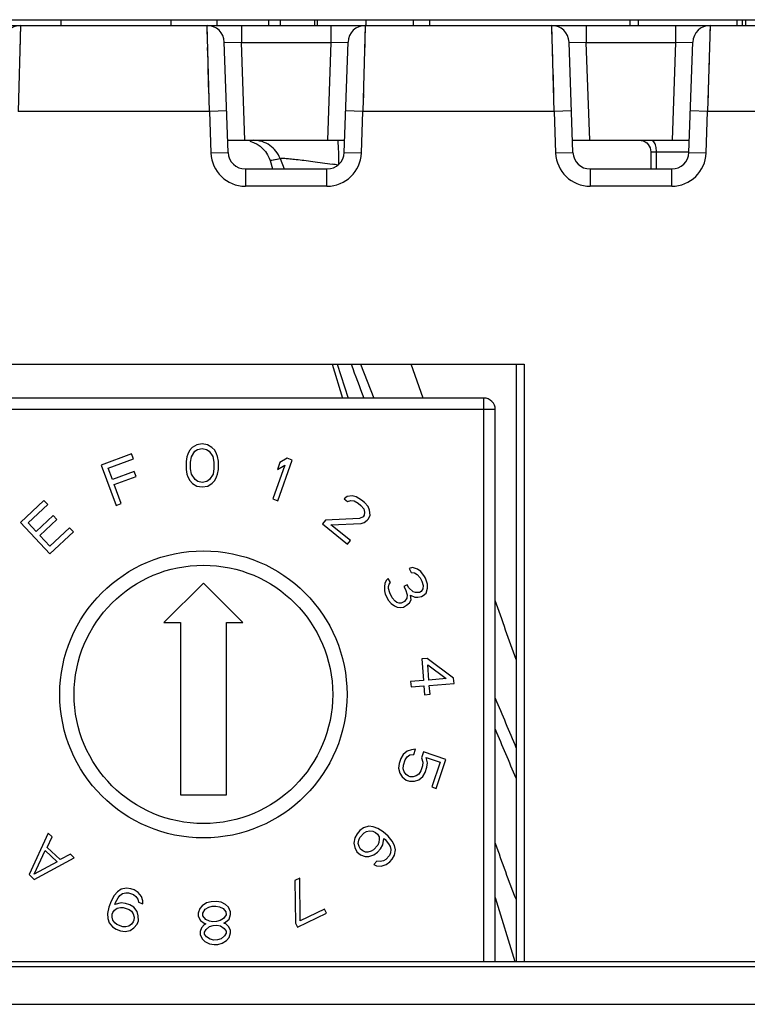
# Model space of a CAD drawing. Header units: millimetres. Extents: x 0 to 594, y 0 to 420.
# Tile 100 of 104: x 332 to 344, y 366 to 383. Entities that reach past the tile are written whole.
import ezdxf

# ---------------------------------------------------------------- set-up
doc = ezdxf.new("R2010")
doc.units = ezdxf.units.MM
doc.header["$LTSCALE"] = 32.67
doc.layers.get('0').update_dxf_attribs({"linetype": 'CONTINUOUS'})

msp = doc.modelspace()

# ---------------------------------------------------------------- linework, layer by layer
at = {"color": 7, "linetype": 'CONTINUOUS'}
for p, q in [((319.40799, 383.10778), (375.28869, 383.10778)), ((321.34834, 383.20778), (366.62898, 383.20778)), ((332.4326, 383.10778), (332.4326, 383.20778)), ((334.34834, 383.10778), (334.34834, 383.20778)), ((335.14834, 383.10778), (335.14834, 383.20778)), ((336.04834, 383.10778), (336.04834, 383.20778)), ((336.24834, 383.10778), (336.24834, 383.20778)), ((336.84904, 383.10778), (336.84904, 383.20778)), ((336.89291, 383.10778), (336.89291, 383.20778)), ((338.84834, 383.10778), (338.84834, 383.20778)), ((342.3365, 383.10778), (342.3365, 383.20778)), ((342.47857, 383.10778), (342.47857, 383.20778)), ((344.19792, 383.10778), (344.19792, 383.20778)), ((344.29194, 383.10778), (344.29194, 383.20778)), ((344.34834, 383.10778), (344.34834, 383.20778)), ((335.33823, 380.89731), (335.27115, 382.81825)), ((337.35845, 380.89731), (337.42553, 382.81825)), ((341.33823, 380.89731), (341.27115, 382.81825)), ((343.35845, 380.89731), (343.42553, 382.81825)), ((335.33088, 381.10778), (337.3658, 381.10778)), ((341.33088, 381.10778), (343.3658, 381.10778)), ((342.69368, 380.90929), (342.69596, 380.60778)), ((336.06758, 380.75391), (336.11223, 380.60778)), ((335.63805, 380.60778), (337.05864, 380.60778)), ((341.63805, 380.60778), (343.05864, 380.60778)), ((319.96834, 377.20778), (340.48834, 377.20778)), ((337.15112, 377.20778), (337.3314, 376.61778)), ((337.23651, 377.20773), (337.42756, 376.6176)), ((337.23667, 377.20778), (337.42812, 376.61778)), ((340.34834, 377.20778), (340.34834, 366.80778)), ((340.48834, 377.20778), (340.48834, 366.80778)), ((339.78834, 376.61778), (330.02834, 376.61778)), ((339.98834, 366.80778), (339.98834, 376.41778)), ((334.66713, 375.70734), (334.63621, 375.64335)), ((334.71375, 375.75546), (334.66713, 375.70734)), ((334.79162, 375.80375), (334.71375, 375.75546)), ((334.76096, 375.69188), (334.80766, 375.72404)), ((334.88528, 375.8202), (334.79162, 375.80375)), ((334.80766, 375.72404), (334.8857, 375.74041)), ((334.97912, 375.80474), (334.88528, 375.8202)), ((334.8857, 375.74041), (334.96391, 375.72487)), ((334.96391, 375.72487), (335.01096, 375.6932)), ((335.05749, 375.75728), (334.97912, 375.80474)), ((335.10462, 375.70966), (335.05749, 375.75728)), ((335.13621, 375.64599), (335.10462, 375.70966)), ((333.65914, 375.64703), (333.13155, 375.45194)), ((333.25269, 375.39466), (333.69234, 375.55723)), ((333.69234, 375.55723), (333.65914, 375.64703)), ((334.62084, 375.5954), (334.60564, 375.51553)), ((334.63621, 375.64335), (334.62084, 375.5954)), ((334.68385, 375.49998), (334.69897, 375.59581)), ((334.69897, 375.59581), (334.76096, 375.69188)), ((335.01096, 375.6932), (335.07396, 375.59779)), ((335.07396, 375.59779), (335.09009, 375.50213)), ((335.15208, 375.5982), (335.13621, 375.64599)), ((335.16813, 375.5185), (335.15208, 375.5982)), ((336.20393, 374.83125), (336.45456, 375.53813)), ((336.3662, 375.56946), (336.24051, 375.49551)), ((336.45456, 375.53813), (336.3662, 375.56946)), ((333.13155, 375.45194), (333.39167, 374.7485)), ((333.32463, 375.20009), (333.25269, 375.39466)), ((334.60564, 375.51553), (334.6064, 375.37191)), ((334.6064, 375.37191), (334.62244, 375.29221)), ((334.68444, 375.38828), (334.68385, 375.49998)), ((334.70057, 375.29262), (334.68444, 375.38828)), ((335.09068, 375.39043), (335.07556, 375.2946)), ((335.09009, 375.50213), (335.09068, 375.39043)), ((335.15369, 375.29502), (335.16889, 375.37488)), ((335.16889, 375.37488), (335.16813, 375.5185)), ((336.32354, 375.44914), (336.11557, 374.86258)), ((336.24051, 375.49551), (336.19785, 375.37519)), ((336.19785, 375.37519), (336.32354, 375.44914)), ((333.70567, 375.34098), (333.32463, 375.20009)), ((333.35784, 375.11028), (333.73887, 375.25118)), ((333.73887, 375.25118), (333.70567, 375.34098)), ((334.62244, 375.29221), (334.63832, 375.24442)), ((334.63832, 375.24442), (334.66991, 375.18076)), ((334.76357, 375.19721), (334.70057, 375.29262)), ((334.81062, 375.16554), (334.76357, 375.19721)), ((335.01357, 375.19853), (334.96686, 375.16637)), ((335.07556, 375.2946), (335.01357, 375.19853)), ((335.1074, 375.18307), (335.13832, 375.24706)), ((335.13832, 375.24706), (335.15369, 375.29502)), ((333.4796, 374.78101), (333.35784, 375.11028)), ((334.66991, 375.18076), (334.71704, 375.13313)), ((334.71704, 375.13313), (334.79541, 375.08567)), ((334.79541, 375.08567), (334.88925, 375.07021)), ((334.88882, 375.15), (334.81062, 375.16554)), ((334.96686, 375.16637), (334.88882, 375.15)), ((334.88925, 375.07021), (334.98291, 375.08666)), ((334.98291, 375.08666), (335.06078, 375.13495)), ((335.06078, 375.13495), (335.1074, 375.18307)), ((336.11557, 374.86258), (336.20393, 374.83125)), ((337.41016, 374.90344), (337.3576, 374.86398)), ((337.3576, 374.86398), (337.41802, 374.81445)), ((337.49896, 374.91317), (337.41016, 374.90344)), ((337.56752, 374.89822), (337.49896, 374.91317)), ((337.66222, 374.84121), (337.56752, 374.89822)), ((332.13338, 374.83563), (331.72261, 374.45135)), ((331.85648, 374.44548), (332.19879, 374.76572)), ((332.19879, 374.76572), (332.13338, 374.83563)), ((333.39167, 374.7485), (333.4796, 374.78101)), ((337.41802, 374.81445), (337.47254, 374.83166)), ((337.47254, 374.83166), (337.52902, 374.82662)), ((337.52902, 374.82662), (337.59955, 374.78942)), ((337.59955, 374.78942), (337.64788, 374.74979)), ((337.64788, 374.74979), (337.69818, 374.68792)), ((337.71055, 374.80159), (337.66222, 374.84121)), ((337.69818, 374.68792), (337.71419, 374.63352)), ((337.77293, 374.72981), (337.71055, 374.80159)), ((337.80103, 374.6655), (337.77293, 374.72981)), ((332.29487, 374.57153), (331.9982, 374.29399)), ((332.36028, 374.50161), (332.29487, 374.57153)), ((337.62314, 374.52246), (337.03187, 374.49135)), ((337.68777, 374.55201), (337.62314, 374.52246)), ((337.70801, 374.57669), (337.68777, 374.55201)), ((337.71419, 374.63352), (337.70801, 374.57669)), ((337.76027, 374.49257), (337.7805, 374.51725)), ((337.7805, 374.51725), (337.80889, 374.57651)), ((337.80889, 374.57651), (337.80103, 374.6655)), ((331.72261, 374.45135), (332.23499, 373.90366)), ((331.9982, 374.29399), (331.85648, 374.44548)), ((332.06361, 374.22407), (332.36028, 374.50161)), ((332.58035, 374.35786), (332.23804, 374.03762)), ((332.64576, 374.28794), (332.58035, 374.35786)), ((337.03187, 374.49135), (336.98129, 374.42965)), ((336.98129, 374.42965), (337.41627, 374.07301)), ((337.12854, 374.4121), (337.6532, 374.43591)), ((337.46686, 374.13471), (337.12854, 374.4121)), ((337.6532, 374.43591), (337.70772, 374.45311)), ((337.70772, 374.45311), (337.76027, 374.49257)), ((332.23804, 374.03762), (332.06361, 374.22407)), ((332.23499, 373.90366), (332.64576, 374.28794)), ((337.41627, 374.07301), (337.46686, 374.13471)), ((338.5499, 373.66474), (338.48616, 373.64874)), ((338.48616, 373.64874), (338.52266, 373.57966)), ((338.63553, 373.63931), (338.5499, 373.66474)), ((338.52266, 373.57966), (338.57959, 373.5744)), ((338.57959, 373.5744), (338.6297, 373.54787)), ((338.6297, 373.54787), (338.68031, 373.48625)), ((338.69295, 373.59896), (338.63553, 373.63931)), ((338.68031, 373.48625), (338.70951, 373.43099)), ((338.75816, 373.50971), (338.69295, 373.59896)), ((338.77276, 373.48208), (338.75816, 373.50971)), ((338.80975, 373.37792), (338.77276, 373.48208)), ((334.90834, 373.39618), (334.21995, 372.70778)), ((335.59674, 372.70778), (334.90834, 373.39618)), ((338.06339, 373.39), (338.05707, 373.33364)), ((338.05707, 373.33364), (338.05805, 373.26347)), ((338.09111, 373.43999), (338.06339, 373.39)), ((338.12614, 373.47617), (338.09111, 373.43999)), ((338.16264, 373.4071), (338.12614, 373.47617)), ((338.1281, 373.33583), (338.14172, 373.37837)), ((338.12859, 373.30075), (338.1281, 373.33583)), ((338.14172, 373.37837), (338.16264, 373.4071)), ((338.45457, 373.36696), (338.39814, 373.33714)), ((338.39814, 373.33714), (338.42733, 373.28188)), ((338.48377, 373.3117), (338.45457, 373.36696)), ((338.55579, 373.24372), (338.48377, 373.3117)), ((338.70951, 373.43099), (338.7319, 373.35446)), ((338.7319, 373.35446), (338.72558, 373.2981)), ((338.78349, 373.22267), (338.81073, 373.30775)), ((338.81073, 373.30775), (338.80975, 373.37792)), ((338.05805, 373.26347), (338.07314, 373.20076)), ((338.07314, 373.20076), (338.13154, 373.09024)), ((338.15098, 373.22422), (338.12859, 373.30075)), ((338.19478, 373.14133), (338.15098, 373.22422)), ((338.24539, 373.07971), (338.19478, 373.14133)), ((338.45071, 373.13518), (338.40887, 373.07773)), ((338.42733, 373.28188), (338.45702, 373.19154)), ((338.45702, 373.19154), (338.45071, 373.13518)), ((338.52223, 373.10229), (338.51395, 373.18627)), ((338.51395, 373.18627), (338.58548, 373.15338)), ((338.5986, 373.231), (338.55579, 373.24372)), ((338.58548, 373.15338), (338.6424, 373.14811)), ((338.66964, 373.23319), (338.5986, 373.231)), ((338.6424, 373.14811), (338.70614, 373.16412)), ((338.69786, 373.24811), (338.66964, 373.23319)), ((338.72558, 373.2981), (338.69786, 373.24811)), ((338.70614, 373.16412), (338.73436, 373.17903)), ((338.73436, 373.17903), (338.78349, 373.22267)), ((338.13154, 373.09024), (338.17485, 373.04243)), ((338.17485, 373.04243), (338.23226, 373.00208)), ((338.23226, 373.00208), (338.28238, 372.97555)), ((338.2741, 373.05954), (338.24539, 373.07971)), ((338.31692, 373.04682), (338.2741, 373.05954)), ((338.28238, 372.97555), (338.33931, 372.97029)), ((338.35244, 373.04791), (338.31692, 373.04682)), ((338.33931, 372.97029), (338.38893, 372.97884)), ((338.40887, 373.07773), (338.35244, 373.04791)), ((338.38893, 372.97884), (338.44537, 373.00866)), ((338.44537, 373.00866), (338.49451, 373.05229)), ((338.49451, 373.05229), (338.52223, 373.10229)), ((334.21995, 372.70778), (334.50834, 372.70778)), ((334.50834, 372.70778), (334.50834, 369.70778)), ((335.30834, 369.70778), (335.30834, 372.70778)), ((335.30834, 372.70778), (335.59674, 372.70778)), ((338.80271, 372.08166), (338.70727, 372.07406)), ((338.70727, 372.07406), (338.73706, 371.70024)), ((339.262, 371.74208), (338.80271, 372.08166)), ((338.83251, 371.70785), (338.8114, 371.97263)), ((338.8114, 371.97263), (339.13474, 371.73194)), ((338.73706, 371.70024), (338.51437, 371.68249)), ((338.51437, 371.68249), (338.52182, 371.58904)), ((338.52182, 371.58904), (338.74451, 371.60679)), ((338.74451, 371.60679), (338.75693, 371.45103)), ((339.13474, 371.73194), (338.83251, 371.70785)), ((338.83996, 371.61439), (339.26944, 371.64863)), ((338.85237, 371.45864), (338.83996, 371.61439)), ((339.26944, 371.64863), (339.262, 371.74208)), ((338.75693, 371.45103), (338.85237, 371.45864)), ((338.38461, 370.41054), (338.3444, 370.34169)), ((338.45505, 370.46915), (338.38461, 370.41054)), ((338.53055, 370.49303), (338.45505, 370.46915)), ((338.45515, 370.37012), (338.50043, 370.40425)), ((338.50043, 370.40425), (338.57092, 370.41334)), ((338.60104, 370.50212), (338.53055, 370.49303)), ((338.57092, 370.41334), (338.60104, 370.50212)), ((338.73704, 370.45599), (338.7019, 370.35241)), ((339.12994, 370.3227), (338.73704, 370.45599)), ((338.31429, 370.2529), (338.3043, 370.17379)), ((338.3444, 370.34169), (338.31429, 370.2529)), ((338.38488, 370.16296), (338.38985, 370.22727)), ((338.38985, 370.22727), (338.41996, 370.31605)), ((338.41996, 370.31605), (338.45515, 370.37012)), ((338.7019, 370.35241), (338.72716, 370.27784)), ((338.72716, 370.27784), (338.7222, 370.21353)), ((338.80774, 370.26701), (338.7875, 370.35637)), ((338.7875, 370.35637), (339.02929, 370.27435)), ((338.79775, 370.1879), (338.80774, 370.26701)), ((339.02929, 370.27435), (338.88372, 369.84524)), ((338.95928, 369.81961), (339.12994, 370.3227)), ((338.3043, 370.17379), (338.32454, 370.08443)), ((338.32454, 370.08443), (338.36993, 370.01954)), ((338.40005, 370.10832), (338.38488, 370.16296)), ((338.43534, 370.06334), (338.40005, 370.10832)), ((338.47566, 370.03317), (338.43534, 370.06334)), ((338.65689, 370.07069), (338.61161, 370.03655)), ((338.69208, 370.12475), (338.65689, 370.07069)), ((338.7222, 370.21353), (338.69208, 370.12475)), ((338.72743, 370.03026), (338.76764, 370.09912)), ((338.76764, 370.09912), (338.79775, 370.1879)), ((338.36993, 370.01954), (338.43545, 369.96431)), ((338.43545, 369.96431), (338.49589, 369.94381)), ((338.50588, 370.02292), (338.47566, 370.03317)), ((338.49589, 369.94381), (338.58149, 369.94777)), ((338.55623, 370.02233), (338.50588, 370.02292)), ((338.61161, 370.03655), (338.55623, 370.02233)), ((338.58149, 369.94777), (338.657, 369.97165)), ((338.657, 369.97165), (338.72743, 370.03026)), ((334.50834, 369.70778), (335.30834, 369.70778)), ((338.88372, 369.84524), (338.95928, 369.81961)), ((332.20631, 369.0398), (331.87475, 368.32211)), ((332.27461, 368.97558), (332.20631, 369.0398)), ((337.58127, 369.02722), (337.54141, 368.95816)), ((337.63308, 369.08569), (337.58127, 369.02722)), ((337.63063, 368.96261), (337.70316, 369.04448)), ((337.69683, 369.13359), (337.63308, 369.08569)), ((337.78447, 369.16032), (337.69683, 369.13359)), ((337.70316, 369.04448), (337.74619, 369.06899)), ((337.74619, 369.06899), (337.80116, 369.08291)), ((337.86333, 369.15309), (337.78447, 369.16032)), ((337.80116, 369.08291), (337.85772, 369.07456)), ((337.85772, 369.07456), (337.90391, 369.05451)), ((337.94377, 369.12357), (337.86333, 369.15309)), ((337.90391, 369.05451), (337.93974, 369.02276)), ((337.93974, 369.02276), (337.96522, 368.97932)), ((338.03774, 369.06119), (337.94377, 369.12357)), ((338.12135, 368.98712), (338.03774, 369.06119)), ((332.18899, 368.79326), (332.27461, 368.97558)), ((337.54141, 368.95816), (337.52544, 368.86793)), ((337.52544, 368.86793), (337.54213, 368.79052)), ((337.6043, 368.86069), (337.61149, 368.91694)), ((337.61941, 368.80556), (337.6043, 368.86069)), ((337.61149, 368.91694), (337.63063, 368.96261)), ((337.96119, 368.87852), (337.94205, 368.83285)), ((337.96838, 368.93477), (337.96119, 368.87852)), ((337.96522, 368.97932), (337.96838, 368.93477)), ((338.03127, 368.83731), (338.04566, 368.94981)), ((338.04566, 368.94981), (338.06955, 368.92864)), ((338.06955, 368.92864), (338.13085, 368.85346)), ((338.1946, 368.90135), (338.12135, 368.98712)), ((338.13085, 368.85346), (338.15633, 368.81002)), ((338.2336, 368.82506), (338.1946, 368.90135)), ((331.964, 368.32581), (332.15665, 368.73605)), ((332.15665, 368.73605), (332.36157, 368.54341)), ((332.41667, 368.57921), (332.18899, 368.79326)), ((332.59337, 368.67592), (332.41667, 368.57921)), ((332.66168, 368.61171), (332.59337, 368.67592)), ((337.54213, 368.79052), (337.58113, 368.71422)), ((337.58113, 368.71422), (337.64085, 368.66131)), ((337.64488, 368.76212), (337.61941, 368.80556)), ((337.68071, 368.73037), (337.64488, 368.76212)), ((337.72691, 368.71032), (337.68071, 368.73037)), ((337.77152, 368.71255), (337.72691, 368.71032)), ((337.82649, 368.72648), (337.77152, 368.71255)), ((337.86952, 368.75098), (337.82649, 368.72648)), ((337.94205, 368.83285), (337.86952, 368.75098)), ((337.87585, 368.66187), (337.9396, 368.70977)), ((337.9396, 368.70977), (337.99141, 368.76825)), ((337.99141, 368.76825), (338.03127, 368.83731)), ((338.16424, 368.69863), (338.1451, 368.65296)), ((338.15633, 368.81002), (338.17144, 368.75488)), ((338.17144, 368.75488), (338.16424, 368.69863)), ((338.2503, 368.74764), (338.2336, 368.82506)), ((338.23433, 368.65742), (338.2503, 368.74764)), ((332.36157, 368.54341), (331.964, 368.32581)), ((331.96582, 368.2365), (332.66168, 368.61171)), ((337.64085, 368.66131), (337.7213, 368.6318)), ((337.7213, 368.6318), (337.78821, 368.63514)), ((337.78821, 368.63514), (337.87585, 368.66187)), ((337.92838, 368.55271), (337.87658, 368.49424)), ((337.98494, 368.54436), (337.92838, 368.55271)), ((338.03991, 368.55828), (337.98494, 368.54436)), ((338.08294, 368.58279), (338.03991, 368.55828)), ((338.1451, 368.65296), (338.08294, 368.58279)), ((338.08927, 368.49368), (338.15302, 368.54158)), ((338.15302, 368.54158), (338.19447, 368.58836)), ((338.19447, 368.58836), (338.23433, 368.65742)), ((337.87658, 368.49424), (337.92277, 368.47419)), ((337.92277, 368.47419), (338.00163, 368.46695)), ((338.00163, 368.46695), (338.08927, 368.49368)), ((331.87475, 368.32211), (331.96582, 368.2365)), ((336.58548, 368.25578), (336.50098, 368.21518)), ((336.50098, 368.21518), (336.50956, 367.47574)), ((336.59406, 367.51634), (336.58548, 368.25578)), ((333.41273, 368.0217), (333.35614, 367.95735)), ((333.47856, 368.06572), (333.41273, 368.0217)), ((333.45516, 367.95538), (333.50086, 367.98973)), ((333.56832, 368.08408), (333.47856, 368.06572)), ((333.50086, 367.98973), (333.55581, 368.00375)), ((333.55581, 368.00375), (333.60531, 368.00277)), ((333.64721, 368.07244), (333.56832, 368.08408)), ((333.60531, 368.00277), (333.69344, 367.9708)), ((333.70596, 368.05113), (333.64721, 368.07244)), ((333.77396, 368.00949), (333.70596, 368.05113)), ((333.83108, 367.93785), (333.77396, 368.00949)), ((333.30337, 367.85766), (333.26528, 367.75266)), ((333.35614, 367.95735), (333.30337, 367.85766)), ((333.36593, 367.80102), (333.37681, 367.83103)), ((333.47583, 367.82906), (333.36593, 367.80102)), ((333.37681, 367.83103), (333.42415, 367.91571)), ((333.42415, 367.91571), (333.45516, 367.95538)), ((333.55471, 367.81743), (333.47583, 367.82906)), ((333.69344, 367.9708), (333.73207, 367.93982)), ((333.73207, 367.93982), (333.76525, 367.89383)), ((333.76525, 367.89383), (333.77831, 367.83817)), ((333.77831, 367.83817), (333.85175, 367.81153)), ((333.85339, 367.86186), (333.83108, 367.93785)), ((333.85175, 367.81153), (333.85339, 367.86186)), ((334.96475, 367.82763), (334.88912, 367.77592)), ((335.04198, 367.84747), (334.96475, 367.82763)), ((335.13562, 367.85216), (335.04198, 367.84747)), ((335.21444, 367.84012), (335.13562, 367.85216)), ((335.29486, 367.79621), (335.21444, 367.84012)), ((339.98834, 367.92233), (340.3289, 366.80778)), ((333.26528, 367.75266), (333.24188, 367.64232)), ((333.32077, 367.63068), (333.33165, 367.66069)), ((333.33165, 367.66069), (333.36266, 367.70036)), ((333.36266, 367.70036), (333.40836, 367.73471)), ((333.40836, 367.73471), (333.46331, 367.74873)), ((333.46331, 367.74873), (333.51281, 367.74775)), ((333.51281, 367.74775), (333.61564, 367.71045)), ((333.62815, 367.79079), (333.55471, 367.81743)), ((333.61564, 367.71045), (333.65426, 367.67947)), ((333.69615, 367.74915), (333.62815, 367.79079)), ((333.65426, 367.67947), (333.68744, 367.63348)), ((333.75327, 367.6775), (333.69615, 367.74915)), ((333.77558, 367.60152), (333.75327, 367.6775)), ((334.84469, 367.72576), (334.81747, 367.64451)), ((334.88912, 367.77592), (334.84469, 367.72576)), ((334.89549, 367.64842), (334.93912, 367.71451)), ((334.89788, 367.6006), (334.89549, 367.64842)), ((334.93912, 367.71451), (334.99995, 367.74951)), ((334.99995, 367.74951), (335.06157, 367.76857)), ((335.06157, 367.76857), (335.124, 367.77169)), ((335.124, 367.77169), (335.18721, 367.75887)), ((335.18721, 367.75887), (335.25123, 367.73012)), ((335.25123, 367.73012), (335.30124, 367.66871)), ((335.34407, 367.75074), (335.29486, 367.79621)), ((335.30124, 367.66871), (335.30363, 367.6209)), ((335.37926, 367.67261), (335.34407, 367.75074)), ((335.38165, 367.6248), (335.37926, 367.67261)), ((336.54411, 367.40382), (337.05113, 367.64743)), ((337.01657, 367.71935), (336.59406, 367.51634)), ((337.05113, 367.64743), (337.01657, 367.71935)), ((333.24188, 367.64232), (333.24405, 367.55666)), ((333.24405, 367.55666), (333.26635, 367.48067)), ((333.26635, 367.48067), (333.32348, 367.40903)), ((333.31913, 367.58035), (333.32077, 367.63068)), ((333.33218, 367.52469), (333.31913, 367.58035)), ((333.36537, 367.47871), (333.33218, 367.52469)), ((333.40399, 367.44772), (333.36537, 367.47871)), ((333.68798, 367.49749), (333.65697, 367.45782)), ((333.68744, 367.63348), (333.7005, 367.57782)), ((333.69886, 367.52749), (333.68798, 367.49749)), ((333.7005, 367.57782), (333.69886, 367.52749)), ((333.75598, 367.45585), (333.77775, 367.51586)), ((333.77775, 367.51586), (333.77558, 367.60152)), ((334.81747, 367.64451), (334.81986, 367.5967)), ((334.81986, 367.5967), (334.85505, 367.51858)), ((334.85505, 367.51858), (334.91987, 367.47389)), ((334.94789, 367.5392), (334.89788, 367.6006)), ((335.01191, 367.51044), (334.94789, 367.5392)), ((335.07512, 367.49763), (335.01191, 367.51044)), ((335.13755, 367.50075), (335.07512, 367.49763)), ((335.19917, 367.51981), (335.13755, 367.50075)), ((335.26, 367.55481), (335.19917, 367.51981)), ((335.30363, 367.6209), (335.26, 367.55481)), ((335.26399, 367.47512), (335.2944, 367.49262)), ((335.29599, 367.46074), (335.26399, 367.47512)), ((335.2944, 367.49262), (335.35443, 367.54355)), ((335.35443, 367.54355), (335.38165, 367.6248)), ((336.50956, 367.47574), (336.54411, 367.40382)), ((333.32348, 367.40903), (333.39148, 367.36739)), ((333.39148, 367.36739), (333.46492, 367.34075)), ((333.50681, 367.41043), (333.40399, 367.44772)), ((333.46492, 367.34075), (333.54381, 367.32911)), ((333.55632, 367.40945), (333.50681, 367.41043)), ((333.54381, 367.32911), (333.63357, 367.34748)), ((333.61127, 367.42347), (333.55632, 367.40945)), ((333.65697, 367.45782), (333.61127, 367.42347)), ((333.63357, 367.34748), (333.6994, 367.3915)), ((333.6994, 367.3915), (333.75598, 367.45585)), ((334.87704, 367.39186), (334.84901, 367.32654)), ((334.84901, 367.32654), (334.85141, 367.27873)), ((334.92146, 367.44201), (334.87704, 367.39186)), ((334.91987, 367.47389), (334.95187, 367.45951)), ((334.95187, 367.45951), (334.92146, 367.44201)), ((334.92784, 367.31451), (334.95666, 367.36388)), ((334.92943, 367.28263), (334.92784, 367.31451)), ((334.95666, 367.36388), (335.01669, 367.41482)), ((335.01669, 367.41482), (335.07831, 367.43388)), ((335.07831, 367.43388), (335.14074, 367.437)), ((335.14074, 367.437), (335.20395, 367.42418)), ((335.20395, 367.42418), (335.26877, 367.37949)), ((335.26877, 367.37949), (335.30237, 367.33324)), ((335.3452, 367.41527), (335.29599, 367.46074)), ((335.30237, 367.33324), (335.30396, 367.30137)), ((335.3796, 367.35308), (335.3452, 367.41527)), ((335.35477, 367.22402), (335.38199, 367.30527)), ((335.38199, 367.30527), (335.3796, 367.35308)), ((334.85141, 367.27873), (334.8866, 367.20061)), ((334.8866, 367.20061), (334.93581, 367.15513)), ((334.96303, 367.23638), (334.92943, 367.28263)), ((334.93581, 367.15513), (335.01623, 367.11122)), ((335.02785, 367.19169), (334.96303, 367.23638)), ((335.09107, 367.17888), (335.02785, 367.19169)), ((335.15349, 367.182), (335.09107, 367.17888)), ((335.21511, 367.20106), (335.15349, 367.182)), ((335.27514, 367.25199), (335.21511, 367.20106)), ((335.23471, 367.12215), (335.31034, 367.17387)), ((335.30396, 367.30137), (335.27514, 367.25199)), ((335.31034, 367.17387), (335.35477, 367.22402)), ((335.01623, 367.11122), (335.09505, 367.09919)), ((335.09505, 367.09919), (335.15747, 367.10231)), ((335.15747, 367.10231), (335.23471, 367.12215)), ((320.16834, 366.80778), (374.52834, 366.80778))]:
    msp.add_line(p, q, dxfattribs=at)
at = {"color": 9, "linetype": 'CONTINUOUS'}
for p, q in [((331.72535, 383.10778), (331.68345, 381.60778)), ((331.7251, 383.09954), (331.72441, 383.07492)), ((335.01324, 381.60778), (334.97133, 383.10778)), ((334.97159, 383.09954), (334.97133, 383.10778)), ((335.5717, 383.10778), (335.5717, 382.80778)), ((337.12499, 383.10778), (337.12499, 382.80778)), ((337.72535, 383.10778), (337.68345, 381.60778)), ((337.7251, 383.09954), (337.72441, 383.07492)), ((337.74319, 383.10778), (337.74319, 383.20778)), ((338.56493, 383.10778), (338.56493, 383.20778)), ((341.01324, 381.60778), (340.97133, 383.10778)), ((341.5717, 383.10778), (341.5717, 382.80778)), ((343.12499, 383.10778), (343.12499, 382.80778)), ((343.72535, 383.10778), (343.68345, 381.60778)), ((343.7251, 383.09954), (343.72441, 383.07492)), ((331.7233, 383.03424), (331.72173, 382.97801)), ((334.97933, 382.82159), (334.97227, 383.07492)), ((337.7233, 383.03424), (337.72173, 382.97801)), ((340.97933, 382.82159), (340.97227, 383.07492)), ((343.7233, 383.03424), (343.72173, 382.97801)), ((331.71735, 382.82159), (331.71461, 382.72309)), ((335.27115, 382.81825), (335.5717, 382.80778)), ((335.63106, 381.10778), (335.57169, 382.80778)), ((335.57169, 382.80778), (337.125, 382.80778)), ((337.125, 382.80778), (337.06562, 381.10778)), ((337.12499, 382.80778), (337.42553, 382.81826)), ((337.71735, 382.82159), (337.71461, 382.72309)), ((341.27115, 382.81825), (341.5717, 382.80778)), ((341.63106, 381.10778), (341.57169, 382.80778)), ((341.57169, 382.80778), (343.125, 382.80778)), ((343.125, 382.80778), (343.06562, 381.10778)), ((343.12499, 382.80778), (343.42553, 382.81826)), ((343.71735, 382.82159), (343.71461, 382.72309)), ((334.98857, 382.49076), (334.98208, 382.72308)), ((340.98857, 382.49076), (340.98208, 382.72308)), ((337.70811, 382.49077), (337.70445, 382.35937)), ((343.70811, 382.49077), (343.70445, 382.35937)), ((335.00443, 381.92107), (334.99223, 382.35936)), ((341.00443, 381.92107), (340.99223, 382.35936)), ((337.70052, 382.21967), (337.69644, 382.07306)), ((343.70052, 382.21967), (343.69644, 382.07306)), ((337.69226, 381.92107), (337.68793, 381.76541)), ((343.69226, 381.92107), (343.68793, 381.76541)), ((335.01324, 381.60778), (331.68345, 381.60778)), ((335.31306, 381.61825), (335.01324, 381.60778)), ((335.01324, 381.60778), (335.03841, 380.88706)), ((337.68345, 381.60778), (337.38363, 381.61825)), ((337.65828, 380.88706), (337.68345, 381.60778)), ((341.01324, 381.60778), (337.68345, 381.60778)), ((341.31306, 381.61825), (341.01324, 381.60778)), ((341.01324, 381.60778), (341.03841, 380.88706)), ((343.68345, 381.60778), (343.38363, 381.61825)), ((343.65828, 380.88706), (343.68345, 381.60778)), ((351.01324, 381.60778), (343.68345, 381.60778)), ((335.03841, 380.88684), (335.33823, 380.89731)), ((337.35845, 380.89731), (337.65827, 380.88684)), ((341.03841, 380.88684), (341.33823, 380.89731)), ((342.79599, 380.6058), (342.79371, 380.90778)), ((342.79371, 380.90778), (343.35845, 380.90778)), ((343.35845, 380.89731), (343.65827, 380.88684)), ((336.0676, 380.75389), (336.2436, 380.79045)), ((336.24372, 380.79049), (336.31458, 380.60778)), ((335.63805, 380.60778), (335.63805, 380.30778)), ((337.05864, 380.30778), (337.05864, 380.60778)), ((341.63805, 380.60778), (341.63805, 380.30778)), ((343.05864, 380.30778), (343.05864, 380.60778)), ((337.05842, 380.30778), (335.63826, 380.30778)), ((343.05842, 380.30778), (341.63826, 380.30778)), ((337.64233, 377.20776), (337.87512, 376.61772)), ((337.64235, 377.20778), (337.8753, 376.61778)), ((338.73429, 376.61795), (338.52235, 377.20797)), ((339.78834, 366.80778), (339.78834, 376.61778)), ((339.98834, 376.41778), (319.96834, 376.41778)), ((374.52834, 366.71433), (320.16834, 366.71433)), ((319.36536, 366.06011), (375.50626, 366.0601))]:
    msp.add_line(p, q, dxfattribs=at)
at = {"color": 7, "linetype": 'CONTINUOUS'}
for points in [[(335.71901, 381.0907), (335.782, 381.06921), (335.84103, 381.03986), (335.89518, 381.0034)], [(342.52753, 381.1049), (342.56153, 381.09593), (342.59393, 381.08085), (342.62267, 381.06064), (342.64703, 381.03618), (342.66714, 381.00736)], [(335.89518, 381.0034), (335.94451, 380.95979), (335.98761, 380.91018), (336.02355, 380.85584), (336.05245, 380.79648), (336.0676, 380.75389)], [(342.66714, 381.00736), (342.68184, 380.97559), (342.6907, 380.94224), (342.69368, 380.90929)]]:
    msp.add_lwpolyline(points, dxfattribs=at)
at = {"color": 9, "linetype": 'CONTINUOUS'}
for points in [[(336.06758, 380.75391), (336.07228, 380.75512), (336.08878, 380.75871)], [(336.08878, 380.75871), (336.15154, 380.77109), (336.19462, 380.77989), (336.24372, 380.79049)]]:
    msp.add_lwpolyline(points, dxfattribs=at)
at = {"color": 7, "linetype": 'CONTINUOUS'}
for radius in [2.5, 2.25]:
    msp.add_circle((334.90834, 371.45778), radius, dxfattribs=at)
for centre, radius, start, end in [((331.72535, 382.80776), 0.3, 89.999734, 177.996469), ((334.97134, 382.80776), 0.3, 2.003533, 90.000274), ((337.72535, 382.80776), 0.3, 89.999734, 177.996469), ((340.97134, 382.80776), 0.3, 2.003533, 90.000274), ((343.72535, 382.80776), 0.3, 89.999734, 177.996469), ((335.63805, 380.90778), 0.3, 182, 270), ((337.05864, 380.90778), 0.3, 270, 358), ((341.63805, 380.90778), 0.3, 182, 270), ((343.05864, 380.90778), 0.3, 270, 358), ((539.72745, 452.82738), 215.92342, 200.5005021, 200.667717), ((339.78834, 376.41778), 0.2, 0, 90), ((439.29816, 412.56726), 107.71816, 202.7860496, 203.2742247)]:
    msp.add_arc(centre, radius, start, end, dxfattribs=at)
at = {"color": 9, "linetype": 'CONTINUOUS'}
for centre, radius, start, end in [((335.63805, 380.90778), 0.59996, 181.979687, 270.020313), ((337.05864, 380.90778), 0.59996, 269.979432, 358.020568), ((341.63805, 380.90778), 0.59996, 181.979687, 270.020313), ((343.05864, 380.90778), 0.59996, 269.979432, 358.020568), ((333.20552, 354.33882), 26.64601, 81.272496, 81.487341), ((534.55831, 452.30122), 210.72273, 202.5797073, 202.833138)]:
    msp.add_arc(centre, radius, start, end, dxfattribs=at)
for points, knots in [([(336.2436, 380.79045), (336.20846, 380.88016), (336.08014, 381.04544), (335.87898, 381.10779), (335.77907, 381.10779)], [0, 0, 0, 0, 0.49091107, 1, 1, 1, 1]), ([(337.25799, 381.01723), (337.25683, 381.03665), (337.2543, 381.06549), (337.25168, 381.09487), (337.24857, 381.10404)], [0, 0, 0, 0, 0.66767924, 1, 1, 1, 1]), ([(342.78008, 381.00755), (342.77665, 381.01971), (342.76391, 381.05729), (342.73691, 381.09453), (342.71103, 381.1044)], [0, 0, 0, 0, 0.31310419, 1, 1, 1, 1]), ([(337.26658, 380.6917), (337.26637, 380.72159), (337.2651, 380.83013), (337.26268, 380.93871), (337.25799, 381.01723)], [0, 0, 0, 0, 0.2753301, 1, 1, 1, 1]), ([(342.69386, 380.90929), (342.69353, 380.90887), (342.69789, 380.90963), (342.70079, 380.90865), (342.71037, 380.90897), (342.72695, 380.90841), (342.75572, 380.90825), (342.77992, 380.90792), (342.7937, 380.90778)], [0, 0, 0, 0, 0.01611076, 0.06642933, 0.15098302, 0.26759433, 0.58606733, 1, 1, 1, 1]), ([(336.2436, 380.79044), (336.24579, 380.79228), (336.25455, 380.79367), (336.27052, 380.79492), (336.29494, 380.79466), (336.34247, 380.79263), (336.41972, 380.78627), (336.53111, 380.77476), (336.66452, 380.75884), (336.87336, 380.73164), (337.03702, 380.70817), (337.14987, 380.69127)], [0, 0, 0, 0, 0.00939359, 0.02728746, 0.05384014, 0.08895086, 0.18387832, 0.30816423, 0.45691603, 0.62515722, 1, 1, 1, 1])]:
    msp.add_open_spline(points, degree=3, knots=knots, dxfattribs=at)
for points in [[(342.7937, 380.90778), (342.7937, 380.94135), (342.78917, 380.97524), (342.78008, 381.00755)], [(340.34857, 372.06267), (340.22845, 372.40618), (340.10799, 372.74957), (339.98719, 373.09284)]]:
    msp.add_open_spline(points, degree=3, dxfattribs=at)
at = {"color": 7, "linetype": 'CONTINUOUS'}
msp.add_open_spline([(339.9884, 368.8643), (340.04674, 368.69983), (340.16072, 368.37134), (340.28402, 368.04616), (340.34832, 367.88536)], degree=3, knots=[0, 0, 0, 0, 0.50191072, 1, 1, 1, 1], dxfattribs=at)

doc.saveas('drawing.dxf')
